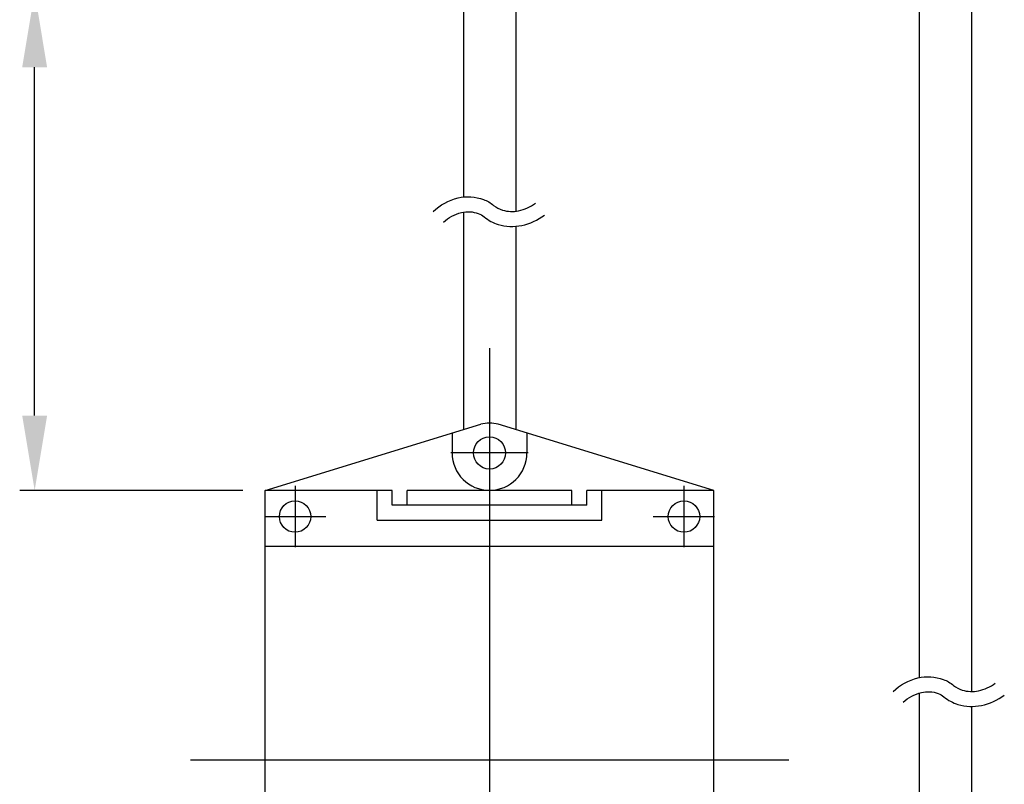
# Model space of a CAD drawing. Extents: x 4 to 2311, y -23 to 1597.
# Tile 5 of 18: x 208 to 274, y 1252 to 1303. Entities that reach past the tile are written whole.
import ezdxf

# ---------------------------------------------------------------- set-up
doc = ezdxf.new("R2010")
doc.units = 0
doc.header["$LTSCALE"] = 7
doc.header["$MEASUREMENT"] = 0
doc.linetypes.add('CENTER', pattern=[2, 1.25, -0.25, 0.25, -0.25])
doc.linetypes.add('CENTER2', pattern=[28.575, 19.05, -3.175, 3.175, -3.175])
doc.layers.get('0').update_dxf_attribs({"linetype": 'CONTINUOUS'})
for name, color, linetype in [('1', 3, 'CENTER'), ('C', 1, 'CENTER2'), ('D', 4, 'CONTINUOUS')]:
    doc.layers.add(name, color=color, linetype=linetype)

msp = doc.modelspace()

# ---------------------------------------------------------------- linework, layer by layer
for p, q in [((237.584, 1304.114), (237.584, 1290.938)), ((241.084, 1304.114), (241.084, 1289.984)), ((268.073, 1258.821), (268.073, 1304.114)), ((271.573, 1257.881), (271.573, 1304.114)), ((237.584, 1289.93), (237.584, 1275.391)), ((241.084, 1288.981), (241.084, 1275.391)), ((224.334, 1271.335), (238.748, 1275.747)), ((254.334, 1271.335), (239.919, 1275.747)), ((236.834, 1275.161), (236.834, 1273.835)), ((241.834, 1275.161), (241.834, 1273.835)), ((224.334, 1235.335), (224.334, 1271.335)), ((232.834, 1271.335), (224.334, 1271.335)), ((231.834, 1269.335), (231.834, 1271.335)), ((232.834, 1270.335), (232.834, 1271.335)), ((244.834, 1271.335), (233.834, 1271.335)), ((233.834, 1270.335), (233.834, 1271.335)), ((244.834, 1270.335), (244.834, 1271.335)), ((254.334, 1271.335), (245.834, 1271.335)), ((245.834, 1270.335), (245.834, 1271.335)), ((246.834, 1269.335), (246.834, 1271.335)), ((254.334, 1235.335), (254.334, 1271.335)), ((245.834, 1270.335), (232.834, 1270.335)), ((231.834, 1269.335), (246.834, 1269.335)), ((254.334, 1267.585), (224.334, 1267.585)), ((268.073, 1198.718), (268.073, 1257.791)), ((271.573, 1198.718), (271.573, 1256.915))]:
    msp.add_line(p, q)
at = {"color": 6}
for p, q in [((208.926, 1276.335), (208.926, 1299.613)), ((222.834, 1271.335), (207.926, 1271.335))]:
    msp.add_line(p, q, dxfattribs=at)
for centre, radius in [((239.334, 1273.835), 1.075), ((226.334, 1269.585), 1.05), ((252.334, 1269.585), 1.05)]:
    msp.add_circle(centre, radius)
for radius, start, end in [(2, 72.98029, 107.01971), (2.5, 180, 0)]:
    msp.add_arc((239.334, 1273.835), radius, start, end)
for points in [[(208.092, 1299.613), (209.759, 1299.613), (208.926, 1304.613)], [(208.092, 1276.335), (209.759, 1276.335), (208.926, 1271.335)]]:
    msp.add_solid(points, dxfattribs=at)
at = {"layer": '1'}
msp.add_line((241.909, 1273.835), (236.759, 1273.835), dxfattribs=at)
at = {"layer": 'C'}
for p, q in [((239.334, 1280.835), (239.334, 1225.835)), ((226.334, 1271.635), (226.334, 1267.535)), ((252.334, 1271.635), (252.334, 1267.535)), ((224.284, 1269.585), (228.384, 1269.585)), ((250.284, 1269.585), (254.384, 1269.585)), ((219.334, 1253.335), (259.334, 1253.335))]:
    msp.add_line(p, q, dxfattribs=at)
at = {"layer": 'D'}
for points in [[(235.567, 1289.976, -0.132644), (237.23, 1290.877, -0.147844), (238.931, 1290.773, -0.083815), (239.611, 1290.382, 0.098584), (240.201, 1290.065, 0.126844), (241.279, 1290.018, 0.110189), (242.404, 1290.532)], [(236.256, 1289.251, -0.132644), (237.46, 1289.904, -0.147844), (238.583, 1289.835, -0.083815), (238.975, 1289.61, 0.098584), (239.909, 1289.109, 0.126844), (241.486, 1289.04, 0.110189), (243.007, 1289.734, 0.110189)], [(266.308, 1257.898, -0.132644), (267.971, 1258.798, -0.147844), (269.672, 1258.694, -0.083815), (270.353, 1258.303, 0.098584), (270.942, 1257.987, 0.126844), (272.02, 1257.94, 0.110189), (273.145, 1258.453)], [(266.997, 1257.173, -0.132644), (268.202, 1257.825, -0.147844), (269.325, 1257.757, -0.083815), (269.717, 1257.531, 0.098584), (270.651, 1257.03, 0.126844), (272.227, 1256.961, 0.110189), (273.749, 1257.656, 0.110189)]]:
    msp.add_lwpolyline(points, format="xyb", dxfattribs=at)

doc.saveas('drawing.dxf')
